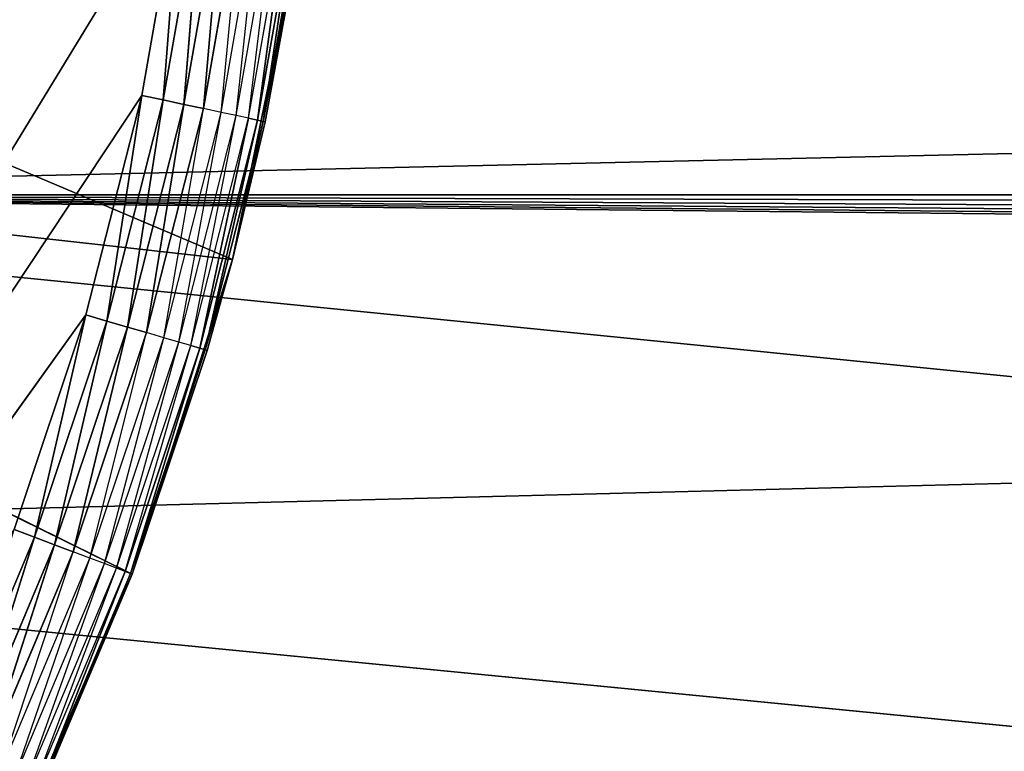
# Model space of a CAD drawing. Header units: centimetres. Extents: x 0.1 to 25.1, y 0.1 to 25.1.
# Tile 108 of 256: x 3.275 to 3.431, y 2.42 to 2.536. Entities that reach past the tile are written whole.
import ezdxf

# ---------------------------------------------------------------- set-up
doc = ezdxf.new("R2010")
doc.units = ezdxf.units.CM
doc.header["$LTSCALE"] = 2.54
doc.layers.get('0').update_dxf_attribs({"true_color": 0xff5454})

# ---------------------------------------------------------------- blocks, each defined once
blk = doc.blocks.new('P__ka _azienkowa 25cm.STL')
at = {"color": 0}
for p, q in [((22.30871, 2.9445, 2.93), (3.11945, 2.455, 2.93)), ((22.30871, 2.9445, 2.93), (3.11945, 2.455, 2.93)), ((3.1445, 2.50871, 2.93), (22.30871, 2.9445, 2.93)), ((3.1445, 2.50871, 2.93), (22.30871, 2.9445, 2.93)), ((3.30056, 2.55983, 2.63), (3.10069, 2.23207, 2.63)), ((3.30056, 2.55983, 2.63), (3.10069, 2.23207, 2.63)), ((3.30056, 2.55983, 2.63), (3.29436, 2.52447, 2.63)), ((3.30056, 2.55983, 2.63), (3.29436, 2.52447, 2.63)), ((3.29775, 2.52375, 2.6303), (3.30056, 2.55983, 2.63)), ((3.29775, 2.52375, 2.6303), (3.30056, 2.55983, 2.63)), ((3.29775, 2.52375, 2.6303), (3.304, 2.55936, 2.6303)), ((3.29775, 2.52375, 2.6303), (3.304, 2.55936, 2.6303)), ((3.30104, 2.52304, 2.63121), (3.304, 2.55936, 2.6303)), ((3.30104, 2.52304, 2.63121), (3.304, 2.55936, 2.6303)), ((3.30104, 2.52304, 2.63121), (3.30733, 2.5589, 2.63121)), ((3.30104, 2.52304, 2.63121), (3.30733, 2.5589, 2.63121)), ((3.30413, 2.52238, 2.63268), (3.30733, 2.5589, 2.63121)), ((3.30413, 2.52238, 2.63268), (3.30733, 2.5589, 2.63121)), ((3.30872, 2.49846, 2.83), (3.1685, 2.55786, 2.83)), ((3.30872, 2.49846, 2.83), (3.1685, 2.55786, 2.83)), ((3.30413, 2.52238, 2.63268), (3.31046, 2.55847, 2.63268)), ((3.30693, 2.52178, 2.63468), (3.31046, 2.55847, 2.63268)), ((3.30693, 2.52178, 2.63468), (3.31329, 2.55808, 2.63468)), ((3.30934, 2.52127, 2.63714), (3.31329, 2.55808, 2.63468)), ((3.30934, 2.52127, 2.63714), (3.31573, 2.55775, 2.63714)), ((3.31129, 2.52085, 2.64), (3.31573, 2.55775, 2.63714)), ((3.31129, 2.52085, 2.64), (3.31772, 2.55748, 2.64)), ((3.31273, 2.52054, 2.64316), (3.31772, 2.55748, 2.64)), ((3.31273, 2.52054, 2.64316), (3.31772, 2.55748, 2.64)), ((3.31273, 2.52054, 2.64316), (3.31917, 2.55728, 2.64316)), ((3.31273, 2.52054, 2.64316), (3.31917, 2.55728, 2.64316)), ((3.31361, 2.52035, 2.64653), (3.31917, 2.55728, 2.64316)), ((3.31361, 2.52035, 2.64653), (3.31917, 2.55728, 2.64316)), ((3.31361, 2.52035, 2.64653), (3.32007, 2.55716, 2.64653)), ((3.31361, 2.52035, 2.64653), (3.32007, 2.55716, 2.64653)), ((3.30872, 2.49846, 2.83), (3.3193, 2.54971, 2.83)), ((3.30872, 2.49846, 2.83), (3.3193, 2.54971, 2.83)), ((3.3193, 2.54971, 2.65), (3.31361, 2.52035, 2.64653)), ((3.3193, 2.54971, 2.83), (3.31391, 2.52029, 2.65)), ((3.31391, 2.52029, 2.65), (3.3193, 2.54971, 2.65)), ((3.3193, 2.54971, 2.83), (3.31391, 2.52029, 2.65)), ((3.29436, 2.52447, 2.63), (3.10069, 2.23207, 2.63)), ((3.29436, 2.52447, 2.63), (3.10069, 2.23207, 2.63)), ((3.29436, 2.52447, 2.63), (3.28553, 2.48968, 2.63)), ((3.29436, 2.52447, 2.63), (3.28553, 2.48968, 2.63)), ((3.28886, 2.4887, 2.6303), (3.29436, 2.52447, 2.63)), ((3.28886, 2.4887, 2.6303), (3.29436, 2.52447, 2.63)), ((3.29775, 2.52375, 2.6303), (3.29436, 2.52447, 2.63)), ((3.29775, 2.52375, 2.6303), (3.29436, 2.52447, 2.63)), ((3.28886, 2.4887, 2.6303), (3.29775, 2.52375, 2.6303)), ((3.28886, 2.4887, 2.6303), (3.29775, 2.52375, 2.6303)), ((3.29209, 2.48775, 2.63121), (3.29775, 2.52375, 2.6303)), ((3.29209, 2.48775, 2.63121), (3.29775, 2.52375, 2.6303)), ((3.29209, 2.48775, 2.63121), (3.30104, 2.52304, 2.63121)), ((3.29209, 2.48775, 2.63121), (3.30104, 2.52304, 2.63121)), ((3.29513, 2.48686, 2.63268), (3.30104, 2.52304, 2.63121)), ((3.29513, 2.48686, 2.63268), (3.30104, 2.52304, 2.63121)), ((3.30104, 2.52304, 2.63121), (3.29775, 2.52375, 2.6303)), ((3.30104, 2.52304, 2.63121), (3.29775, 2.52375, 2.6303)), ((3.30413, 2.52238, 2.63268), (3.30104, 2.52304, 2.63121)), ((3.30413, 2.52238, 2.63268), (3.30104, 2.52304, 2.63121)), ((3.29513, 2.48686, 2.63268), (3.30413, 2.52238, 2.63268)), ((3.29786, 2.48606, 2.63468), (3.30413, 2.52238, 2.63268)), ((3.29786, 2.48606, 2.63468), (3.30693, 2.52178, 2.63468)), ((3.30023, 2.48536, 2.63714), (3.30693, 2.52178, 2.63468)), ((3.30023, 2.48536, 2.63714), (3.30934, 2.52127, 2.63714)), ((3.30215, 2.4848, 2.64), (3.30934, 2.52127, 2.63714)), ((3.30693, 2.52178, 2.63468), (3.30413, 2.52238, 2.63268)), ((3.30934, 2.52127, 2.63714), (3.30693, 2.52178, 2.63468)), ((3.31129, 2.52085, 2.64), (3.30934, 2.52127, 2.63714)), ((3.30215, 2.4848, 2.64), (3.31129, 2.52085, 2.64)), ((3.30356, 2.48438, 2.64316), (3.31129, 2.52085, 2.64)), ((3.30356, 2.48438, 2.64316), (3.31129, 2.52085, 2.64)), ((3.30356, 2.48438, 2.64316), (3.31273, 2.52054, 2.64316)), ((3.30356, 2.48438, 2.64316), (3.31273, 2.52054, 2.64316)), ((3.30443, 2.48413, 2.64653), (3.31273, 2.52054, 2.64316)), ((3.30443, 2.48413, 2.64653), (3.31273, 2.52054, 2.64316)), ((3.30443, 2.48413, 2.64653), (3.31361, 2.52035, 2.64653)), ((3.30443, 2.48413, 2.64653), (3.31361, 2.52035, 2.64653)), ((3.31361, 2.52035, 2.64653), (3.30872, 2.49846, 2.65)), ((3.30872, 2.49846, 2.83), (3.31391, 2.52029, 2.65)), ((3.30872, 2.49846, 2.83), (3.31391, 2.52029, 2.65)), ((3.30872, 2.49846, 2.65), (3.31391, 2.52029, 2.65)), ((3.31273, 2.52054, 2.64316), (3.31129, 2.52085, 2.64)), ((3.31273, 2.52054, 2.64316), (3.31129, 2.52085, 2.64)), ((3.31361, 2.52035, 2.64653), (3.31273, 2.52054, 2.64316)), ((3.31361, 2.52035, 2.64653), (3.31273, 2.52054, 2.64316)), ((3.31391, 2.52029, 2.65), (3.31361, 2.52035, 2.64653)), ((3.15737, 2.51533, 2.83), (3.30872, 2.49846, 2.83)), ((3.29284, 2.44859, 2.83), (3.15737, 2.51533, 2.83)), ((3.29284, 2.44859, 2.83), (3.15737, 2.51533, 2.83)), ((3.15737, 2.51533, 2.83), (3.30872, 2.49846, 2.83)), ((22.16454, 2.40645, 3.03), (3.1445, 2.50871, 3.03)), ((3.1445, 2.50871, 3.03), (22.20645, 2.36454, 3.03)), ((24.925, 0.325, 3.03), (3.1445, 2.50871, 3.03)), ((22.13055, 2.455, 3.03), (3.1445, 2.50871, 3.03)), ((22.16454, 2.40645, 3.03), (3.1445, 2.50871, 3.03)), ((22.13055, 2.455, 3.03), (3.1445, 2.50871, 3.03)), ((22.1055, 2.50871, 3.03), (3.1445, 2.50871, 3.03)), ((22.1055, 2.50871, 3.03), (3.1445, 2.50871, 3.03)), ((22.30871, 2.3055, 3.03), (3.1445, 2.50871, 3.03)), ((24.925, 0.325, 3.03), (3.1445, 2.50871, 3.03)), ((22.30871, 2.3055, 3.03), (3.1445, 2.50871, 3.03)), ((22.255, 2.33055, 3.03), (3.1445, 2.50871, 3.03)), ((22.255, 2.33055, 3.03), (3.1445, 2.50871, 3.03)), ((3.1445, 2.50871, 3.03), (22.20645, 2.36454, 3.03)), ((3.29284, 2.44859, 2.83), (3.30872, 2.49846, 2.83)), ((3.29284, 2.44859, 2.83), (3.30872, 2.49846, 2.83)), ((3.30872, 2.49846, 2.65), (3.30443, 2.48413, 2.64653)), ((3.30472, 2.48404, 2.65), (3.30872, 2.49846, 2.83)), ((3.30472, 2.48404, 2.65), (3.30872, 2.49846, 2.83)), ((3.30472, 2.48404, 2.65), (3.30872, 2.49846, 2.65)), ((3.30872, 2.49846, 2.83), (3.30872, 2.49846, 2.65)), ((3.30872, 2.49846, 2.83), (3.30872, 2.49846, 2.65)), ((3.28553, 2.48968, 2.63), (3.10069, 2.23207, 2.63)), ((3.28553, 2.48968, 2.63), (3.10069, 2.23207, 2.63)), ((3.28553, 2.48968, 2.63), (3.27413, 2.45564, 2.63)), ((3.28553, 2.48968, 2.63), (3.27413, 2.45564, 2.63)), ((3.27738, 2.45442, 2.6303), (3.28553, 2.48968, 2.63)), ((3.27738, 2.45442, 2.6303), (3.28553, 2.48968, 2.63)), ((3.27738, 2.45442, 2.6303), (3.28886, 2.4887, 2.6303)), ((3.27738, 2.45442, 2.6303), (3.28886, 2.4887, 2.6303)), ((3.28053, 2.45323, 2.63121), (3.28886, 2.4887, 2.6303)), ((3.28053, 2.45323, 2.63121), (3.28886, 2.4887, 2.6303)), ((3.28886, 2.4887, 2.6303), (3.28553, 2.48968, 2.63)), ((3.28886, 2.4887, 2.6303), (3.28553, 2.48968, 2.63)), ((3.29209, 2.48775, 2.63121), (3.28886, 2.4887, 2.6303)), ((3.29209, 2.48775, 2.63121), (3.28886, 2.4887, 2.6303)), ((3.28053, 2.45323, 2.63121), (3.29209, 2.48775, 2.63121)), ((3.28053, 2.45323, 2.63121), (3.29209, 2.48775, 2.63121)), ((3.28349, 2.45212, 2.63268), (3.29209, 2.48775, 2.63121)), ((3.28349, 2.45212, 2.63268), (3.29209, 2.48775, 2.63121)), ((3.28349, 2.45212, 2.63268), (3.29513, 2.48686, 2.63268)), ((3.28616, 2.45111, 2.63468), (3.29513, 2.48686, 2.63268)), ((3.29513, 2.48686, 2.63268), (3.29209, 2.48775, 2.63121)), ((3.29513, 2.48686, 2.63268), (3.29209, 2.48775, 2.63121)), ((3.29786, 2.48606, 2.63468), (3.29513, 2.48686, 2.63268)), ((3.28616, 2.45111, 2.63468), (3.29786, 2.48606, 2.63468)), ((3.28847, 2.45024, 2.63714), (3.29786, 2.48606, 2.63468)), ((3.28847, 2.45024, 2.63714), (3.30023, 2.48536, 2.63714)), ((3.29034, 2.44953, 2.64), (3.30023, 2.48536, 2.63714)), ((3.30023, 2.48536, 2.63714), (3.29786, 2.48606, 2.63468)), ((3.30215, 2.4848, 2.64), (3.30023, 2.48536, 2.63714)), ((3.29034, 2.44953, 2.64), (3.30215, 2.4848, 2.64)), ((3.29172, 2.44901, 2.64316), (3.30215, 2.4848, 2.64)), ((3.29172, 2.44901, 2.64316), (3.30356, 2.48438, 2.64316)), ((3.29172, 2.44901, 2.64316), (3.30356, 2.48438, 2.64316)), ((3.29256, 2.44869, 2.64653), (3.30356, 2.48438, 2.64316)), ((3.29256, 2.44869, 2.64653), (3.30356, 2.48438, 2.64316)), ((3.29256, 2.44869, 2.64653), (3.30443, 2.48413, 2.64653)), ((3.29256, 2.44869, 2.64653), (3.30443, 2.48413, 2.64653)), ((3.29284, 2.44859, 2.65), (3.30443, 2.48413, 2.64653)), ((3.29284, 2.44859, 2.65), (3.30443, 2.48413, 2.64653)), ((3.29284, 2.44859, 2.65), (3.30472, 2.48404, 2.65)), ((3.30472, 2.48404, 2.65), (3.29284, 2.44859, 2.83)), ((3.30472, 2.48404, 2.65), (3.29284, 2.44859, 2.83)), ((3.29284, 2.44859, 2.65), (3.30472, 2.48404, 2.65)), ((3.30356, 2.48438, 2.64316), (3.30215, 2.4848, 2.64)), ((3.30356, 2.48438, 2.64316), (3.30215, 2.4848, 2.64)), ((3.30443, 2.48413, 2.64653), (3.30356, 2.48438, 2.64316)), ((3.30443, 2.48413, 2.64653), (3.30356, 2.48438, 2.64316)), ((3.30472, 2.48404, 2.65), (3.30443, 2.48413, 2.64653)), ((3.27738, 2.45442, 2.6303), (3.27413, 2.45564, 2.63)), ((3.27738, 2.45442, 2.6303), (3.27413, 2.45564, 2.63)), ((3.11945, 2.455, 3.03), (24.925, 0.325, 3.03)), ((3.11945, 2.455, 3.03), (24.925, 0.325, 3.03)), ((3.26337, 2.42109, 2.6303), (3.27738, 2.45442, 2.6303)), ((3.26337, 2.42109, 2.6303), (3.27738, 2.45442, 2.6303)), ((3.26642, 2.41967, 2.63121), (3.27738, 2.45442, 2.6303)), ((3.26642, 2.41967, 2.63121), (3.27738, 2.45442, 2.6303)), ((3.28053, 2.45323, 2.63121), (3.27738, 2.45442, 2.6303)), ((3.28053, 2.45323, 2.63121), (3.27738, 2.45442, 2.6303)), ((3.26642, 2.41967, 2.63121), (3.28053, 2.45323, 2.63121)), ((3.26642, 2.41967, 2.63121), (3.28053, 2.45323, 2.63121)), ((3.26929, 2.41834, 2.63268), (3.28053, 2.45323, 2.63121)), ((3.26929, 2.41834, 2.63268), (3.28053, 2.45323, 2.63121)), ((3.28349, 2.45212, 2.63268), (3.28053, 2.45323, 2.63121)), ((3.28349, 2.45212, 2.63268), (3.28053, 2.45323, 2.63121)), ((3.26929, 2.41834, 2.63268), (3.28349, 2.45212, 2.63268)), ((3.27188, 2.41713, 2.63468), (3.28349, 2.45212, 2.63268)), ((3.27188, 2.41713, 2.63468), (3.28616, 2.45111, 2.63468)), ((3.27411, 2.41609, 2.63714), (3.28616, 2.45111, 2.63468)), ((3.28616, 2.45111, 2.63468), (3.28349, 2.45212, 2.63268)), ((3.28847, 2.45024, 2.63714), (3.28616, 2.45111, 2.63468)), ((3.27411, 2.41609, 2.63714), (3.28847, 2.45024, 2.63714)), ((3.27592, 2.41525, 2.64), (3.28847, 2.45024, 2.63714)), ((3.27592, 2.41525, 2.64), (3.29034, 2.44953, 2.64)), ((3.27726, 2.41463, 2.64316), (3.29034, 2.44953, 2.64)), ((3.29034, 2.44953, 2.64), (3.28847, 2.45024, 2.63714)), ((3.29172, 2.44901, 2.64316), (3.29034, 2.44953, 2.64)), ((3.27184, 2.40065, 2.83), (3.29284, 2.44859, 2.83)), ((3.27184, 2.40065, 2.83), (3.29284, 2.44859, 2.83)), ((3.27726, 2.41463, 2.64316), (3.29172, 2.44901, 2.64316)), ((3.27808, 2.41425, 2.64653), (3.29172, 2.44901, 2.64316)), ((3.27808, 2.41425, 2.64653), (3.29172, 2.44901, 2.64316)), ((3.27808, 2.41425, 2.64653), (3.29256, 2.44869, 2.64653)), ((3.27808, 2.41425, 2.64653), (3.29256, 2.44869, 2.64653)), ((3.27835, 2.41412, 2.65), (3.29256, 2.44869, 2.64653)), ((3.27835, 2.41412, 2.65), (3.29256, 2.44869, 2.64653)), ((3.27835, 2.41412, 2.65), (3.29284, 2.44859, 2.83)), ((3.27835, 2.41412, 2.65), (3.29284, 2.44859, 2.65)), ((3.27835, 2.41412, 2.65), (3.29284, 2.44859, 2.83)), ((3.27835, 2.41412, 2.65), (3.29284, 2.44859, 2.65)), ((3.29256, 2.44869, 2.64653), (3.29172, 2.44901, 2.64316)), ((3.29256, 2.44869, 2.64653), (3.29172, 2.44901, 2.64316)), ((3.29284, 2.44859, 2.65), (3.29256, 2.44869, 2.64653)), ((3.29284, 2.44859, 2.65), (3.29256, 2.44869, 2.64653)), ((3.29284, 2.44859, 2.65), (3.29284, 2.44859, 2.83)), ((3.29284, 2.44859, 2.65), (3.29284, 2.44859, 2.83))]:
    blk.add_line(p, q, dxfattribs=at)
mesh = blk.add_polyface(dxfattribs=at)
corners = [(24.925, 0.325, 11.83), (0.325, 0.325, 11.83), (0.325, 8.125, 11.83)]
mesh.append_faces([[corners[k] for k in face] for face in [(0, 1, 2)]], dxfattribs={"color": 0})
mesh = blk.add_polyface(dxfattribs=at)
corners = [(24.925, 0.325, 11.83), (0.325, 8.125, 11.83), (24.925, 8.125, 11.83)]
mesh.append_faces([[corners[k] for k in face] for face in [(0, 1, 2)]], dxfattribs={"color": 0})
mesh = blk.add_polyface(dxfattribs=at)
corners = [(24.925, 8.125, 11.93), (0.325, 8.125, 11.93), (24.925, 0.325, 11.93)]
mesh.append_faces([[corners[k] for k in face] for face in [(0, 1, 2)]], dxfattribs={"color": 0})
mesh = blk.add_polyface(dxfattribs=at)
corners = [(24.925, 0.325, 11.93), (0.325, 8.125, 11.93), (0.325, 0.325, 11.93)]
mesh.append_faces([[corners[k] for k in face] for face in [(0, 1, 2)]], dxfattribs={"color": 0})
mesh = blk.add_polyface(dxfattribs=at)
corners = [(22.30871, 2.9445, 2.93), (22.255, 2.91945, 2.93), (2.825, 2.285, 2.93)]
mesh.append_faces([[corners[k] for k in face] for face in [(0, 1, 2)]], dxfattribs={"color": 0})
mesh = blk.add_polyface(dxfattribs=at)
corners = [(22.30871, 2.9445, 2.93), (2.825, 2.285, 2.93), (2.88404, 2.29017, 2.93)]
mesh.append_faces([[corners[k] for k in face] for face in [(0, 1, 2)]], dxfattribs={"color": 0})
mesh = blk.add_polyface(dxfattribs=at)
corners = [(22.30871, 2.9445, 2.93), (2.88404, 2.29017, 2.93), (2.94129, 2.3055, 2.93)]
mesh.append_faces([[corners[k] for k in face] for face in [(0, 1, 2)]], dxfattribs={"color": 0})
mesh = blk.add_polyface(dxfattribs=at)
corners = [(22.30871, 2.9445, 2.93), (2.94129, 2.3055, 2.93), (2.995, 2.33055, 2.93)]
mesh.append_faces([[corners[k] for k in face] for face in [(0, 1, 2)]], dxfattribs={"color": 0})
mesh = blk.add_polyface(dxfattribs=at)
corners = [(22.30871, 2.9445, 2.93), (2.995, 2.33055, 2.93), (3.04355, 2.36454, 2.93)]
mesh.append_faces([[corners[k] for k in face] for face in [(0, 1, 2)]], dxfattribs={"color": 0})
mesh = blk.add_polyface(dxfattribs=at)
corners = [(22.30871, 2.9445, 2.93), (3.04355, 2.36454, 2.93), (3.08546, 2.40645, 2.93)]
mesh.append_faces([[corners[k] for k in face] for face in [(0, 1, 2)]], dxfattribs={"color": 0})
mesh = blk.add_polyface(dxfattribs=at)
corners = [(22.30871, 2.9445, 2.93), (3.08546, 2.40645, 2.93), (3.11945, 2.455, 2.93)]
mesh.append_faces([[corners[k] for k in face] for face in [(0, 1, 2)]], dxfattribs={"color": 0})
mesh = blk.add_polyface(dxfattribs=at)
corners = [(22.30871, 2.9445, 2.93), (3.11945, 2.455, 2.93), (3.1445, 2.50871, 2.93)]
mesh.append_faces([[corners[k] for k in face] for face in [(0, 1, 2)]], dxfattribs={"color": 0})
mesh = blk.add_polyface(dxfattribs=at)
corners = [(22.30871, 2.9445, 2.93), (3.1445, 2.50871, 2.93), (3.15983, 2.56596, 2.93)]
mesh.append_faces([[corners[k] for k in face] for face in [(0, 1, 2)]], dxfattribs={"color": 0})
mesh = blk.add_polyface(dxfattribs=at)
corners = [(22.255, 2.91945, 2.93), (22.20645, 2.88545, 2.93), (2.825, 2.285, 2.93)]
mesh.append_faces([[corners[k] for k in face] for face in [(0, 1, 2)]], dxfattribs={"color": 0})
mesh = blk.add_polyface(dxfattribs=at)
corners = [(22.20645, 2.88545, 2.93), (22.16454, 2.84355, 2.93), (2.825, 2.285, 2.93)]
mesh.append_faces([[corners[k] for k in face] for face in [(0, 1, 2)]], dxfattribs={"color": 0})
mesh = blk.add_polyface(dxfattribs=at)
corners = [(22.16454, 2.84355, 2.93), (22.13055, 2.795, 2.93), (2.825, 2.285, 2.93)]
mesh.append_faces([[corners[k] for k in face] for face in [(0, 1, 2)]], dxfattribs={"color": 0})
mesh = blk.add_polyface(dxfattribs=at)
corners = [(3.28174, 2.77262, 2.63), (3.10069, 2.23207, 2.63), (3.26943, 2.80634, 2.63)]
mesh.append_faces([[corners[k] for k in face] for face in [(0, 1, 2)]], dxfattribs={"color": 0})
mesh = blk.add_polyface(dxfattribs=at)
corners = [(22.13055, 2.795, 2.93), (22.1055, 2.74129, 2.93), (2.825, 2.285, 2.93)]
mesh.append_faces([[corners[k] for k in face] for face in [(0, 1, 2)]], dxfattribs={"color": 0})
mesh = blk.add_polyface(dxfattribs=at)
corners = [(3.29149, 2.73808, 2.63), (3.10069, 2.23207, 2.63), (3.28174, 2.77262, 2.63)]
mesh.append_faces([[corners[k] for k in face] for face in [(0, 1, 2)]], dxfattribs={"color": 0})
mesh = blk.add_polyface(dxfattribs=at)
corners = [(22.1055, 2.74129, 2.93), (22.09017, 2.68404, 2.93), (2.825, 2.285, 2.93)]
mesh.append_faces([[corners[k] for k in face] for face in [(0, 1, 2)]], dxfattribs={"color": 0})
mesh = blk.add_polyface(dxfattribs=at)
corners = [(3.29864, 2.7029, 2.63), (3.10069, 2.23207, 2.63), (3.29149, 2.73808, 2.63)]
mesh.append_faces([[corners[k] for k in face] for face in [(0, 1, 2)]], dxfattribs={"color": 0})
mesh = blk.add_polyface(dxfattribs=at)
corners = [(3.30313, 2.66729, 2.63), (3.10069, 2.23207, 2.63), (3.29864, 2.7029, 2.63)]
mesh.append_faces([[corners[k] for k in face] for face in [(0, 1, 2)]], dxfattribs={"color": 0})
mesh = blk.add_polyface(dxfattribs=at)
corners = [(22.09017, 2.68404, 2.93), (22.085, 2.625, 2.93), (2.825, 2.285, 2.93)]
mesh.append_faces([[corners[k] for k in face] for face in [(0, 1, 2)]], dxfattribs={"color": 0})
mesh = blk.add_polyface(dxfattribs=at)
corners = [(3.30496, 2.63144, 2.63), (3.10069, 2.23207, 2.63), (3.30313, 2.66729, 2.63)]
mesh.append_faces([[corners[k] for k in face] for face in [(0, 1, 2)]], dxfattribs={"color": 0})
mesh = blk.add_polyface(dxfattribs=at)
corners = [(3.30496, 2.63144, 2.63), (3.3041, 2.59555, 2.63), (3.10069, 2.23207, 2.63)]
mesh.append_faces([[corners[k] for k in face] for face in [(0, 1, 2)]], dxfattribs={"color": 0})
mesh = blk.add_polyface(dxfattribs=at)
corners = [(22.09017, 2.56596, 2.93), (2.825, 2.285, 2.93), (22.085, 2.625, 2.93)]
mesh.append_faces([[corners[k] for k in face] for face in [(0, 1, 2)]], dxfattribs={"color": 0})
mesh = blk.add_polyface(dxfattribs=at)
corners = [(22.1055, 2.50871, 3.03), (3.165, 2.625, 3.03), (3.15983, 2.56596, 3.03)]
mesh.append_faces([[corners[k] for k in face] for face in [(0, 1, 2)]], dxfattribs={"color": 0})
mesh = blk.add_polyface(dxfattribs=at)
corners = [(22.1055, 2.50871, 3.03), (22.09017, 2.56596, 3.03), (3.165, 2.625, 3.03)]
mesh.append_faces([[corners[k] for k in face] for face in [(0, 1, 2)]], dxfattribs={"color": 0})
mesh = blk.add_polyface(dxfattribs=at)
corners = [(3.3041, 2.59555, 2.63), (3.30056, 2.55983, 2.63), (3.10069, 2.23207, 2.63)]
mesh.append_faces([[corners[k] for k in face] for face in [(0, 1, 2)]], dxfattribs={"color": 0})
mesh = blk.add_polyface(dxfattribs=at)
corners = [(22.09017, 2.56596, 2.93), (0.325, 0.325, 2.93), (2.825, 2.285, 2.93)]
mesh.append_faces([[corners[k] for k in face] for face in [(0, 1, 2)]], dxfattribs={"color": 0})
mesh = blk.add_polyface(dxfattribs=at)
corners = [(22.1055, 2.50871, 2.93), (0.325, 0.325, 2.93), (22.09017, 2.56596, 2.93)]
mesh.append_faces([[corners[k] for k in face] for face in [(0, 1, 2)]], dxfattribs={"color": 0})
mesh = blk.add_polyface(dxfattribs=at)
corners = [(22.1055, 2.50871, 3.03), (3.15983, 2.56596, 3.03), (3.1445, 2.50871, 3.03)]
mesh.append_faces([[corners[k] for k in face] for face in [(0, 1, 2)]], dxfattribs={"color": 0})
mesh = blk.add_polyface(dxfattribs=at)
corners = [(3.30056, 2.55983, 2.63), (3.29436, 2.52447, 2.63), (3.10069, 2.23207, 2.63)]
mesh.append_faces([[corners[k] for k in face] for face in [(0, 1, 2)]], dxfattribs={"color": 0})
mesh = blk.add_polyface(dxfattribs=at)
corners = [(3.30056, 2.55983, 2.63), (3.29775, 2.52375, 2.6303), (3.29436, 2.52447, 2.63)]
mesh.append_faces([[corners[k] for k in face] for face in [(0, 1, 2)]], dxfattribs={"color": 0})
mesh = blk.add_polyface(dxfattribs=at)
corners = [(3.304, 2.55936, 2.6303), (3.29775, 2.52375, 2.6303), (3.30056, 2.55983, 2.63)]
mesh.append_faces([[corners[k] for k in face] for face in [(0, 1, 2)]], dxfattribs={"color": 0})
mesh = blk.add_polyface(dxfattribs=at)
corners = [(3.304, 2.55936, 2.6303), (3.30104, 2.52304, 2.63121), (3.29775, 2.52375, 2.6303)]
mesh.append_faces([[corners[k] for k in face] for face in [(0, 1, 2)]], dxfattribs={"color": 0})
mesh = blk.add_polyface(dxfattribs=at)
corners = [(3.30733, 2.5589, 2.63121), (3.30104, 2.52304, 2.63121), (3.304, 2.55936, 2.6303)]
mesh.append_faces([[corners[k] for k in face] for face in [(0, 1, 2)]], dxfattribs={"color": 0})
mesh = blk.add_polyface(dxfattribs=at)
corners = [(3.30733, 2.5589, 2.63121), (3.30413, 2.52238, 2.63268), (3.30104, 2.52304, 2.63121)]
mesh.append_faces([[corners[k] for k in face] for face in [(0, 1, 2)]], dxfattribs={"color": 0})
mesh = blk.add_polyface(dxfattribs=at)
corners = [(3.31046, 2.55847, 2.63268), (3.30413, 2.52238, 2.63268), (3.30733, 2.5589, 2.63121)]
mesh.append_faces([[corners[k] for k in face] for face in [(0, 1, 2)]], dxfattribs={"color": 0})
mesh = blk.add_polyface(dxfattribs=at)
corners = [(3.30872, 2.49846, 2.83), (3.1685, 2.55786, 2.83), (3.15737, 2.51533, 2.83)]
mesh.append_faces([[corners[k] for k in face] for face in [(0, 1, 2)]], dxfattribs={"color": 0})
mesh = blk.add_polyface(dxfattribs=at)
corners = [(3.3193, 2.54971, 2.83), (3.1685, 2.55786, 2.83), (3.30872, 2.49846, 2.83)]
mesh.append_faces([[corners[k] for k in face] for face in [(0, 1, 2)]], dxfattribs={"color": 0})
mesh = blk.add_polyface(dxfattribs=at)
corners = [(3.31772, 2.55748, 2.64), (3.31273, 2.52054, 2.64316), (3.31129, 2.52085, 2.64)]
mesh.append_faces([[corners[k] for k in face] for face in [(0, 1, 2)]], dxfattribs={"color": 0})
mesh = blk.add_polyface(dxfattribs=at)
corners = [(3.31772, 2.55748, 2.64), (3.31917, 2.55728, 2.64316), (3.31273, 2.52054, 2.64316)]
mesh.append_faces([[corners[k] for k in face] for face in [(0, 1, 2)]], dxfattribs={"color": 0})
mesh = blk.add_polyface(dxfattribs=at)
corners = [(3.31917, 2.55728, 2.64316), (3.31361, 2.52035, 2.64653), (3.31273, 2.52054, 2.64316)]
mesh.append_faces([[corners[k] for k in face] for face in [(0, 1, 2)]], dxfattribs={"color": 0})
mesh = blk.add_polyface(dxfattribs=at)
corners = [(3.31917, 2.55728, 2.64316), (3.32007, 2.55716, 2.64653), (3.31361, 2.52035, 2.64653)]
mesh.append_faces([[corners[k] for k in face] for face in [(0, 1, 2)]], dxfattribs={"color": 0})
mesh = blk.add_polyface(dxfattribs=at)
corners = [(3.32007, 2.55716, 2.64653), (3.3193, 2.54971, 2.65), (3.31361, 2.52035, 2.64653)]
mesh.append_faces([[corners[k] for k in face] for face in [(0, 1, 2)]], dxfattribs={"color": 0})
mesh = blk.add_polyface(dxfattribs=at)
corners = [(3.3193, 2.54971, 2.83), (3.30872, 2.49846, 2.83), (3.31391, 2.52029, 2.65)]
mesh.append_faces([[corners[k] for k in face] for face in [(0, 1, 2)]], dxfattribs={"color": 0})
mesh = blk.add_polyface(dxfattribs=at)
corners = [(3.3193, 2.54971, 2.83), (3.31391, 2.52029, 2.65), (3.3193, 2.54971, 2.65)]
mesh.append_faces([[corners[k] for k in face] for face in [(0, 1, 2)]], dxfattribs={"color": 0})
mesh = blk.add_polyface(dxfattribs=at)
corners = [(3.29436, 2.52447, 2.63), (3.28553, 2.48968, 2.63), (3.10069, 2.23207, 2.63)]
mesh.append_faces([[corners[k] for k in face] for face in [(0, 1, 2)]], dxfattribs={"color": 0})
mesh = blk.add_polyface(dxfattribs=at)
corners = [(3.29436, 2.52447, 2.63), (3.28886, 2.4887, 2.6303), (3.28553, 2.48968, 2.63)]
mesh.append_faces([[corners[k] for k in face] for face in [(0, 1, 2)]], dxfattribs={"color": 0})
mesh = blk.add_polyface(dxfattribs=at)
corners = [(3.29775, 2.52375, 2.6303), (3.28886, 2.4887, 2.6303), (3.29436, 2.52447, 2.63)]
mesh.append_faces([[corners[k] for k in face] for face in [(0, 1, 2)]], dxfattribs={"color": 0})
mesh = blk.add_polyface(dxfattribs=at)
corners = [(3.29775, 2.52375, 2.6303), (3.29209, 2.48775, 2.63121), (3.28886, 2.4887, 2.6303)]
mesh.append_faces([[corners[k] for k in face] for face in [(0, 1, 2)]], dxfattribs={"color": 0})
mesh = blk.add_polyface(dxfattribs=at)
corners = [(3.30104, 2.52304, 2.63121), (3.29209, 2.48775, 2.63121), (3.29775, 2.52375, 2.6303)]
mesh.append_faces([[corners[k] for k in face] for face in [(0, 1, 2)]], dxfattribs={"color": 0})
mesh = blk.add_polyface(dxfattribs=at)
corners = [(3.30104, 2.52304, 2.63121), (3.29513, 2.48686, 2.63268), (3.29209, 2.48775, 2.63121)]
mesh.append_faces([[corners[k] for k in face] for face in [(0, 1, 2)]], dxfattribs={"color": 0})
mesh = blk.add_polyface(dxfattribs=at)
corners = [(3.30413, 2.52238, 2.63268), (3.29513, 2.48686, 2.63268), (3.30104, 2.52304, 2.63121)]
mesh.append_faces([[corners[k] for k in face] for face in [(0, 1, 2)]], dxfattribs={"color": 0})
mesh = blk.add_polyface(dxfattribs=at)
corners = [(3.31129, 2.52085, 2.64), (3.30356, 2.48438, 2.64316), (3.30215, 2.4848, 2.64)]
mesh.append_faces([[corners[k] for k in face] for face in [(0, 1, 2)]], dxfattribs={"color": 0})
mesh = blk.add_polyface(dxfattribs=at)
corners = [(3.31129, 2.52085, 2.64), (3.31273, 2.52054, 2.64316), (3.30356, 2.48438, 2.64316)]
mesh.append_faces([[corners[k] for k in face] for face in [(0, 1, 2)]], dxfattribs={"color": 0})
mesh = blk.add_polyface(dxfattribs=at)
corners = [(3.31273, 2.52054, 2.64316), (3.30443, 2.48413, 2.64653), (3.30356, 2.48438, 2.64316)]
mesh.append_faces([[corners[k] for k in face] for face in [(0, 1, 2)]], dxfattribs={"color": 0})
mesh = blk.add_polyface(dxfattribs=at)
corners = [(3.31273, 2.52054, 2.64316), (3.31361, 2.52035, 2.64653), (3.30443, 2.48413, 2.64653)]
mesh.append_faces([[corners[k] for k in face] for face in [(0, 1, 2)]], dxfattribs={"color": 0})
mesh = blk.add_polyface(dxfattribs=at)
corners = [(3.31361, 2.52035, 2.64653), (3.30872, 2.49846, 2.65), (3.30443, 2.48413, 2.64653)]
mesh.append_faces([[corners[k] for k in face] for face in [(0, 1, 2)]], dxfattribs={"color": 0})
mesh = blk.add_polyface(dxfattribs=at)
corners = [(3.31391, 2.52029, 2.65), (3.30872, 2.49846, 2.83), (3.30872, 2.49846, 2.65)]
mesh.append_faces([[corners[k] for k in face] for face in [(0, 1, 2)]], dxfattribs={"color": 0})
mesh = blk.add_polyface(dxfattribs=at)
corners = [(3.29284, 2.44859, 2.83), (3.15737, 2.51533, 2.83), (3.27184, 2.40065, 2.83)]
mesh.append_faces([[corners[k] for k in face] for face in [(0, 1, 2)]], dxfattribs={"color": 0})
mesh = blk.add_polyface(dxfattribs=at)
corners = [(3.30872, 2.49846, 2.83), (3.15737, 2.51533, 2.83), (3.29284, 2.44859, 2.83)]
mesh.append_faces([[corners[k] for k in face] for face in [(0, 1, 2)]], dxfattribs={"color": 0})
mesh = blk.add_polyface(dxfattribs=at)
corners = [(22.13055, 2.455, 2.93), (0.325, 0.325, 2.93), (22.1055, 2.50871, 2.93)]
mesh.append_faces([[corners[k] for k in face] for face in [(0, 1, 2)]], dxfattribs={"color": 0})
mesh = blk.add_polyface(dxfattribs=at)
corners = [(24.925, 0.325, 3.03), (3.1445, 2.50871, 3.03), (3.11945, 2.455, 3.03)]
mesh.append_faces([[corners[k] for k in face] for face in [(0, 1, 2)]], dxfattribs={"color": 0})
mesh = blk.add_polyface(dxfattribs=at)
corners = [(22.20645, 2.36454, 3.03), (22.16454, 2.40645, 3.03), (3.1445, 2.50871, 3.03)]
mesh.append_faces([[corners[k] for k in face] for face in [(0, 1, 2)]], dxfattribs={"color": 0})
mesh = blk.add_polyface(dxfattribs=at)
corners = [(22.16454, 2.40645, 3.03), (22.13055, 2.455, 3.03), (3.1445, 2.50871, 3.03)]
mesh.append_faces([[corners[k] for k in face] for face in [(0, 1, 2)]], dxfattribs={"color": 0})
mesh = blk.add_polyface(dxfattribs=at)
corners = [(22.13055, 2.455, 3.03), (22.1055, 2.50871, 3.03), (3.1445, 2.50871, 3.03)]
mesh.append_faces([[corners[k] for k in face] for face in [(0, 1, 2)]], dxfattribs={"color": 0})
mesh = blk.add_polyface(dxfattribs=at)
corners = [(24.925, 0.325, 3.03), (22.30871, 2.3055, 3.03), (3.1445, 2.50871, 3.03)]
mesh.append_faces([[corners[k] for k in face] for face in [(0, 1, 2)]], dxfattribs={"color": 0})
mesh = blk.add_polyface(dxfattribs=at)
corners = [(22.30871, 2.3055, 3.03), (22.255, 2.33055, 3.03), (3.1445, 2.50871, 3.03)]
mesh.append_faces([[corners[k] for k in face] for face in [(0, 1, 2)]], dxfattribs={"color": 0})
mesh = blk.add_polyface(dxfattribs=at)
corners = [(22.255, 2.33055, 3.03), (22.20645, 2.36454, 3.03), (3.1445, 2.50871, 3.03)]
mesh.append_faces([[corners[k] for k in face] for face in [(0, 1, 2)]], dxfattribs={"color": 0})
mesh = blk.add_polyface(dxfattribs=at)
corners = [(3.30872, 2.49846, 2.83), (3.29284, 2.44859, 2.83), (3.30472, 2.48404, 2.65)]
mesh.append_faces([[corners[k] for k in face] for face in [(0, 1, 2)]], dxfattribs={"color": 0})
mesh = blk.add_polyface(dxfattribs=at)
corners = [(3.30872, 2.49846, 2.83), (3.30472, 2.48404, 2.65), (3.30872, 2.49846, 2.65)]
mesh.append_faces([[corners[k] for k in face] for face in [(0, 1, 2)]], dxfattribs={"color": 0})
mesh = blk.add_polyface(dxfattribs=at)
corners = [(3.28553, 2.48968, 2.63), (3.27413, 2.45564, 2.63), (3.10069, 2.23207, 2.63)]
mesh.append_faces([[corners[k] for k in face] for face in [(0, 1, 2)]], dxfattribs={"color": 0})
mesh = blk.add_polyface(dxfattribs=at)
corners = [(3.28553, 2.48968, 2.63), (3.27738, 2.45442, 2.6303), (3.27413, 2.45564, 2.63)]
mesh.append_faces([[corners[k] for k in face] for face in [(0, 1, 2)]], dxfattribs={"color": 0})
mesh = blk.add_polyface(dxfattribs=at)
corners = [(3.28886, 2.4887, 2.6303), (3.27738, 2.45442, 2.6303), (3.28553, 2.48968, 2.63)]
mesh.append_faces([[corners[k] for k in face] for face in [(0, 1, 2)]], dxfattribs={"color": 0})
mesh = blk.add_polyface(dxfattribs=at)
corners = [(3.28886, 2.4887, 2.6303), (3.28053, 2.45323, 2.63121), (3.27738, 2.45442, 2.6303)]
mesh.append_faces([[corners[k] for k in face] for face in [(0, 1, 2)]], dxfattribs={"color": 0})
mesh = blk.add_polyface(dxfattribs=at)
corners = [(3.29209, 2.48775, 2.63121), (3.28053, 2.45323, 2.63121), (3.28886, 2.4887, 2.6303)]
mesh.append_faces([[corners[k] for k in face] for face in [(0, 1, 2)]], dxfattribs={"color": 0})
mesh = blk.add_polyface(dxfattribs=at)
corners = [(3.29209, 2.48775, 2.63121), (3.28349, 2.45212, 2.63268), (3.28053, 2.45323, 2.63121)]
mesh.append_faces([[corners[k] for k in face] for face in [(0, 1, 2)]], dxfattribs={"color": 0})
mesh = blk.add_polyface(dxfattribs=at)
corners = [(3.29513, 2.48686, 2.63268), (3.28349, 2.45212, 2.63268), (3.29209, 2.48775, 2.63121)]
mesh.append_faces([[corners[k] for k in face] for face in [(0, 1, 2)]], dxfattribs={"color": 0})
mesh = blk.add_polyface(dxfattribs=at)
corners = [(3.30215, 2.4848, 2.64), (3.30356, 2.48438, 2.64316), (3.29172, 2.44901, 2.64316)]
mesh.append_faces([[corners[k] for k in face] for face in [(0, 1, 2)]], dxfattribs={"color": 0})
mesh = blk.add_polyface(dxfattribs=at)
corners = [(3.30356, 2.48438, 2.64316), (3.29256, 2.44869, 2.64653), (3.29172, 2.44901, 2.64316)]
mesh.append_faces([[corners[k] for k in face] for face in [(0, 1, 2)]], dxfattribs={"color": 0})
mesh = blk.add_polyface(dxfattribs=at)
corners = [(3.30356, 2.48438, 2.64316), (3.30443, 2.48413, 2.64653), (3.29256, 2.44869, 2.64653)]
mesh.append_faces([[corners[k] for k in face] for face in [(0, 1, 2)]], dxfattribs={"color": 0})
mesh = blk.add_polyface(dxfattribs=at)
corners = [(3.30443, 2.48413, 2.64653), (3.29284, 2.44859, 2.65), (3.29256, 2.44869, 2.64653)]
mesh.append_faces([[corners[k] for k in face] for face in [(0, 1, 2)]], dxfattribs={"color": 0})
mesh = blk.add_polyface(dxfattribs=at)
corners = [(3.30443, 2.48413, 2.64653), (3.30472, 2.48404, 2.65), (3.29284, 2.44859, 2.65)]
mesh.append_faces([[corners[k] for k in face] for face in [(0, 1, 2)]], dxfattribs={"color": 0})
mesh = blk.add_polyface(dxfattribs=at)
corners = [(3.30472, 2.48404, 2.65), (3.29284, 2.44859, 2.83), (3.29284, 2.44859, 2.65)]
mesh.append_faces([[corners[k] for k in face] for face in [(0, 1, 2)]], dxfattribs={"color": 0})
mesh = blk.add_polyface(dxfattribs=at)
corners = [(3.27738, 2.45442, 2.6303), (3.26337, 2.42109, 2.6303), (3.27413, 2.45564, 2.63)]
mesh.append_faces([[corners[k] for k in face] for face in [(0, 1, 2)]], dxfattribs={"color": 0})
mesh = blk.add_polyface(dxfattribs=at)
corners = [(22.16454, 2.40645, 2.93), (0.325, 0.325, 2.93), (22.13055, 2.455, 2.93)]
mesh.append_faces([[corners[k] for k in face] for face in [(0, 1, 2)]], dxfattribs={"color": 0})
mesh = blk.add_polyface(dxfattribs=at)
corners = [(24.925, 0.325, 3.03), (3.11945, 2.455, 3.03), (3.08546, 2.40645, 3.03)]
mesh.append_faces([[corners[k] for k in face] for face in [(0, 1, 2)]], dxfattribs={"color": 0})
mesh = blk.add_polyface(dxfattribs=at)
corners = [(3.27738, 2.45442, 2.6303), (3.26642, 2.41967, 2.63121), (3.26337, 2.42109, 2.6303)]
mesh.append_faces([[corners[k] for k in face] for face in [(0, 1, 2)]], dxfattribs={"color": 0})
mesh = blk.add_polyface(dxfattribs=at)
corners = [(3.28053, 2.45323, 2.63121), (3.26642, 2.41967, 2.63121), (3.27738, 2.45442, 2.6303)]
mesh.append_faces([[corners[k] for k in face] for face in [(0, 1, 2)]], dxfattribs={"color": 0})
mesh = blk.add_polyface(dxfattribs=at)
corners = [(3.28053, 2.45323, 2.63121), (3.26929, 2.41834, 2.63268), (3.26642, 2.41967, 2.63121)]
mesh.append_faces([[corners[k] for k in face] for face in [(0, 1, 2)]], dxfattribs={"color": 0})
mesh = blk.add_polyface(dxfattribs=at)
corners = [(3.28349, 2.45212, 2.63268), (3.26929, 2.41834, 2.63268), (3.28053, 2.45323, 2.63121)]
mesh.append_faces([[corners[k] for k in face] for face in [(0, 1, 2)]], dxfattribs={"color": 0})
mesh = blk.add_polyface(dxfattribs=at)
corners = [(3.29284, 2.44859, 2.83), (3.27184, 2.40065, 2.83), (3.27835, 2.41412, 2.65)]
mesh.append_faces([[corners[k] for k in face] for face in [(0, 1, 2)]], dxfattribs={"color": 0})
mesh = blk.add_polyface(dxfattribs=at)
corners = [(3.29172, 2.44901, 2.64316), (3.27808, 2.41425, 2.64653), (3.27726, 2.41463, 2.64316)]
mesh.append_faces([[corners[k] for k in face] for face in [(0, 1, 2)]], dxfattribs={"color": 0})
mesh = blk.add_polyface(dxfattribs=at)
corners = [(3.29172, 2.44901, 2.64316), (3.29256, 2.44869, 2.64653), (3.27808, 2.41425, 2.64653)]
mesh.append_faces([[corners[k] for k in face] for face in [(0, 1, 2)]], dxfattribs={"color": 0})
mesh = blk.add_polyface(dxfattribs=at)
corners = [(3.29256, 2.44869, 2.64653), (3.27835, 2.41412, 2.65), (3.27808, 2.41425, 2.64653)]
mesh.append_faces([[corners[k] for k in face] for face in [(0, 1, 2)]], dxfattribs={"color": 0})
mesh = blk.add_polyface(dxfattribs=at)
corners = [(3.29256, 2.44869, 2.64653), (3.29284, 2.44859, 2.65), (3.27835, 2.41412, 2.65)]
mesh.append_faces([[corners[k] for k in face] for face in [(0, 1, 2)]], dxfattribs={"color": 0})
mesh = blk.add_polyface(dxfattribs=at)
corners = [(3.29284, 2.44859, 2.83), (3.27835, 2.41412, 2.65), (3.29284, 2.44859, 2.65)]
mesh.append_faces([[corners[k] for k in face] for face in [(0, 1, 2)]], dxfattribs={"color": 0})

msp = doc.modelspace()

# ---------------------------------------------------------------- block references
at = {"color": 0}
msp.add_blockref('P__ka _azienkowa 25cm.STL', (0, 0), dxfattribs=at)

doc.saveas('drawing.dxf')
